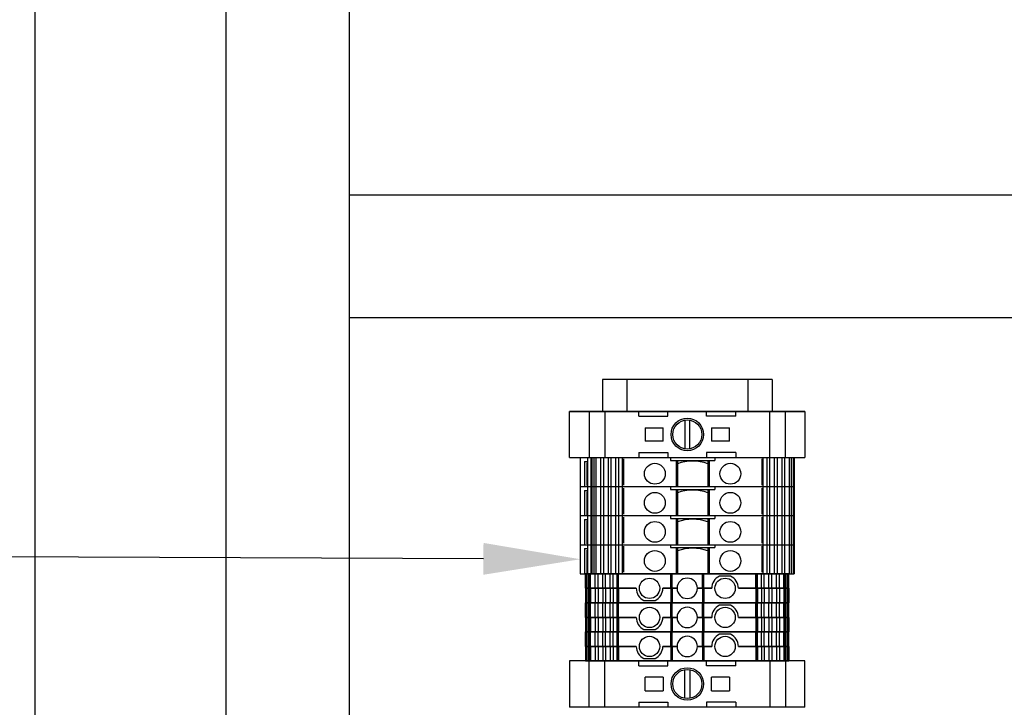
# Model space of a CAD drawing. Header units: inches. Extents: x 2954 to 6480, y 249 to 2776.
# Tile 55 of 105: x 3160 to 3364, y 1898 to 2040. Entities that reach past the tile are written whole.
import ezdxf
from ezdxf import colors
from ezdxf.entities.mleader import LeaderData, LeaderLine
from ezdxf.math import Vec2, Vec3

# ---------------------------------------------------------------- set-up
doc = ezdxf.new("R2010")
doc.units = ezdxf.units.IN
doc.header["$MEASUREMENT"] = 0
doc.layers.add('LV_PANEL MOUNT', color=7, linetype='Continuous')
doc.styles.get("Standard").update_dxf_attribs({"font": 'arial.ttf'})

# ---------------------------------------------------------------- blocks, each defined once
blk = doc.blocks.new('BTWP2.5-4T')
for p, q in [((-19.88, 5.06), (-19.92, 5.06)), ((-19.92, 2.06), (-19.92, 5.06)), ((-19.78, 5.06), (-19.88, 5.06)), ((-19.88, 2.06), (-19.88, 5.06)), ((-19.64, 5.06), (-19.78, 5.06)), ((-19.78, 2.06), (-19.78, 5.06)), ((-19.3, 5.06), (-19.64, 5.06)), ((-19.64, 2.06), (-19.64, 5.06)), ((-19.16, 5.06), (-19.3, 5.06)), ((-19.3, 2.06), (-19.3, 5.06)), ((-18.88, 5.06), (-19.16, 5.06)), ((-19.16, 2.06), (-19.16, 5.06)), ((-17.93, 5.06), (-18.88, 5.06)), ((-18.88, 2.06), (-18.88, 5.06)), ((-17.33, 5.06), (-17.93, 5.06)), ((-17.93, 2.06), (-17.93, 5.06)), ((-17.33, 2.06), (-17.33, 5.06)), ((-16.38, 5.06), (-17.33, 5.06)), ((-15.78, 5.06), (-16.38, 5.06)), ((-16.38, 2.06), (-16.38, 5.06)), ((-14.83, 5.06), (-15.78, 5.06)), ((-15.78, 2.06), (-15.78, 5.06)), ((-14.23, 5.06), (-14.83, 5.06)), ((-14.83, 2.06), (-14.83, 5.06)), ((-13.44, 5.06), (-14.23, 5.06)), ((-14.23, 2.06), (-14.23, 5.06)), ((-13.43, 5.06), (-13.44, 5.06)), ((-13.44, 5.06), (-13.44, 2.06)), ((-13.38, 5.06), (-13.43, 5.06)), ((-13.43, 2.06), (-13.43, 5.06)), ((-13.12, 5.06), (-13.38, 5.06)), ((-13.38, 2.06), (-13.38, 5.06)), ((-2.32, 5.06), (-13.12, 5.06)), ((-13.12, 2.06), (-13.12, 5.06)), ((-2.07, 5.06), (-2.32, 5.06)), ((-2.32, 2.06), (-2.32, 5.06)), ((-2.07, 2.06), (-2.07, 5.06)), ((4.23, 5.06), (-2.07, 5.06)), ((4.48, 5.06), (4.23, 5.06)), ((4.23, 2.06), (4.23, 5.06)), ((4.48, 2.06), (4.48, 5.06)), ((15.27, 5.06), (4.48, 5.06)), ((10.02, 4.56), (7.73, 4.56)), ((10.02, 4.56), (7.73, 4.56)), ((15.53, 5.06), (15.27, 5.06)), ((15.27, 2.06), (15.27, 5.06)), ((15.58, 5.06), (15.53, 5.06)), ((15.53, 2.06), (15.53, 5.06)), ((15.6, 5.06), (15.58, 5.06)), ((15.58, 2.06), (15.58, 5.06)), ((16.39, 5.06), (15.6, 5.06)), ((15.6, 2.06), (15.6, 5.06)), ((16.99, 5.06), (16.39, 5.06)), ((16.39, 2.06), (16.39, 5.06)), ((17.94, 5.06), (16.99, 5.06)), ((16.99, 2.06), (16.99, 5.06)), ((18.54, 5.06), (17.94, 5.06)), ((17.94, 2.06), (17.94, 5.06)), ((19.49, 5.06), (18.54, 5.06)), ((18.54, 2.06), (18.54, 5.06)), ((19.49, 2.06), (19.49, 5.06)), ((20.09, 5.06), (19.49, 5.06)), ((21.04, 5.06), (20.09, 5.06)), ((20.09, 2.06), (20.09, 5.06)), ((21.31, 5.06), (21.04, 5.06)), ((21.04, 2.06), (21.04, 5.06)), ((21.45, 5.06), (21.31, 5.06)), ((21.31, 2.06), (21.31, 5.06)), ((21.8, 5.06), (21.45, 5.06)), ((21.45, 2.06), (21.45, 5.06)), ((21.93, 5.06), (21.8, 5.06)), ((21.8, 2.06), (21.8, 5.06)), ((22.04, 5.06), (21.93, 5.06)), ((21.93, 2.06), (21.93, 5.06)), ((22.08, 5.06), (22.04, 5.06)), ((22.04, 2.06), (22.04, 5.06)), ((22.08, 2.06), (22.08, 5.06)), ((-19.88, 2.06), (-19.92, 2.06)), ((-19.92, 2.06), (-19.88, 2.06)), ((-19.92, 2.06), (-19.92, -0.94)), ((-19.78, 2.06), (-19.88, 2.06)), ((-19.88, 2.06), (-19.78, 2.06)), ((-19.88, 2.06), (-19.88, -0.94)), ((-19.64, 2.06), (-19.78, 2.06)), ((-19.78, 2.06), (-19.64, 2.06)), ((-19.78, 2.06), (-19.78, -0.94)), ((-19.3, 2.06), (-19.64, 2.06)), ((-19.64, 2.06), (-19.3, 2.06)), ((-19.64, 2.06), (-19.64, -0.94)), ((-19.16, 2.06), (-19.3, 2.06)), ((-19.3, 2.06), (-19.16, 2.06)), ((-19.3, 2.06), (-19.3, -0.94)), ((-18.88, 2.06), (-19.16, 2.06)), ((-19.16, 2.06), (-18.88, 2.06)), ((-19.16, 2.06), (-19.16, -0.94)), ((-17.93, 2.06), (-18.88, 2.06)), ((-18.88, 2.06), (-17.93, 2.06)), ((-18.88, 2.06), (-18.88, -0.94)), ((-17.33, 2.06), (-17.93, 2.06)), ((-17.93, 2.06), (-17.33, 2.06)), ((-17.93, 2.06), (-17.93, -0.94)), ((-17.33, 2.06), (-17.33, -0.94)), ((-16.38, 2.06), (-17.33, 2.06)), ((-17.33, 2.06), (-16.38, 2.06)), ((-15.78, 2.06), (-16.38, 2.06)), ((-16.38, 2.06), (-15.78, 2.06)), ((-16.38, 2.06), (-16.38, -0.94)), ((-14.83, 2.06), (-15.78, 2.06)), ((-15.78, 2.06), (-14.83, 2.06)), ((-15.78, 2.06), (-15.78, -0.94)), ((-14.23, 2.06), (-14.83, 2.06)), ((-14.83, 2.06), (-14.23, 2.06)), ((-14.83, 2.06), (-14.83, -0.94)), ((-13.44, 2.06), (-14.23, 2.06)), ((-14.23, 2.06), (-13.44, 2.06)), ((-14.23, 2.06), (-14.23, -0.94)), ((-13.43, 2.06), (-13.44, 2.06)), ((-13.44, 2.06), (-13.43, 2.06)), ((-13.44, 2.06), (-13.44, -0.94)), ((-13.38, 2.06), (-13.43, 2.06)), ((-13.43, 2.06), (-13.38, 2.06)), ((-13.43, 2.06), (-13.43, -0.94)), ((-13.12, 2.06), (-13.38, 2.06)), ((-13.38, 2.06), (-13.12, 2.06)), ((-13.38, 2.06), (-13.38, -0.94)), ((-13.12, 2.06), (-13.12, -0.94)), ((-9.47, 2.06), (-13.12, 2.06)), ((-13.12, 2.06), (-9.47, 2.06)), ((-2.32, 2.06), (-3.97, 2.06)), ((-3.97, 2.06), (-2.32, 2.06)), ((-2.07, 2.06), (-2.32, 2.06)), ((-2.32, 2.06), (-2.07, 2.06)), ((-2.32, 2.06), (-2.32, -0.94)), ((-1.02, 2.06), (-2.07, 2.06)), ((-2.07, 2.06), (-1.02, 2.06)), ((-2.07, 2.06), (-2.07, -0.94)), ((4.23, 2.06), (3.18, 2.06)), ((3.18, 2.06), (4.23, 2.06)), ((4.48, 2.06), (4.23, 2.06)), ((4.23, 2.06), (4.48, 2.06)), ((4.23, 2.06), (4.23, -0.94)), ((6.13, 2.06), (4.48, 2.06)), ((4.48, 2.06), (6.13, 2.06)), ((4.48, 2.06), (4.48, -0.94)), ((15.27, 2.06), (11.63, 2.06)), ((11.63, 2.06), (15.27, 2.06)), ((15.53, 2.06), (15.27, 2.06)), ((15.27, 2.06), (15.53, 2.06)), ((15.27, 2.06), (15.27, -0.94)), ((15.58, 2.06), (15.53, 2.06)), ((15.53, 2.06), (15.58, 2.06)), ((15.53, 2.06), (15.53, -0.94)), ((15.6, 2.06), (15.58, 2.06)), ((15.58, 2.06), (15.6, 2.06)), ((15.58, 2.06), (15.58, -0.94)), ((16.39, 2.06), (15.6, 2.06)), ((15.6, 2.06), (16.39, 2.06)), ((15.6, -0.94), (15.6, 2.06)), ((16.99, 2.06), (16.39, 2.06)), ((16.39, 2.06), (16.99, 2.06)), ((16.39, 2.06), (16.39, -0.94)), ((17.94, 2.06), (16.99, 2.06)), ((16.99, 2.06), (17.94, 2.06)), ((16.99, 2.06), (16.99, -0.94)), ((18.54, 2.06), (17.94, 2.06)), ((17.94, 2.06), (18.54, 2.06)), ((17.94, 2.06), (17.94, -0.94)), ((19.49, 2.06), (18.54, 2.06)), ((18.54, 2.06), (19.49, 2.06)), ((18.54, 2.06), (18.54, -0.94)), ((19.49, 2.06), (19.49, -0.94)), ((20.09, 2.06), (19.49, 2.06)), ((19.49, 2.06), (20.09, 2.06)), ((21.04, 2.06), (20.09, 2.06)), ((20.09, 2.06), (21.04, 2.06)), ((20.09, 2.06), (20.09, -0.94)), ((21.31, 2.06), (21.04, 2.06)), ((21.04, 2.06), (21.31, 2.06)), ((21.04, 2.06), (21.04, -0.94)), ((21.45, 2.06), (21.31, 2.06)), ((21.31, 2.06), (21.45, 2.06)), ((21.31, 2.06), (21.31, -0.94)), ((21.8, 2.06), (21.45, 2.06)), ((21.45, 2.06), (21.8, 2.06)), ((21.45, 2.06), (21.45, -0.94)), ((21.93, 2.06), (21.8, 2.06)), ((21.8, 2.06), (21.93, 2.06)), ((21.8, 2.06), (21.8, -0.94)), ((22.04, 2.06), (21.93, 2.06)), ((21.93, 2.06), (22.04, 2.06)), ((21.93, 2.06), (21.93, -0.94)), ((22.08, 2.06), (22.04, 2.06)), ((22.04, 2.06), (22.08, 2.06)), ((22.04, 2.06), (22.04, -0.94)), ((22.08, 2.06), (22.08, -0.94)), ((-19.92, -0.94), (-19.88, -0.94)), ((-19.88, -0.94), (-19.78, -0.94)), ((-19.78, -0.94), (-19.64, -0.94)), ((-19.64, -0.94), (-19.3, -0.94)), ((-19.3, -0.94), (-19.16, -0.94)), ((-19.16, -0.94), (-18.88, -0.94)), ((-18.88, -0.94), (-17.93, -0.94)), ((-17.93, -0.94), (-17.33, -0.94)), ((-17.33, -0.94), (-16.38, -0.94)), ((-16.38, -0.94), (-15.78, -0.94)), ((-15.78, -0.94), (-14.83, -0.94)), ((-14.83, -0.94), (-14.23, -0.94)), ((-14.23, -0.94), (-13.44, -0.94)), ((-13.44, -0.94), (-13.43, -0.94)), ((-13.43, -0.94), (-13.38, -0.94)), ((-13.38, -0.94), (-13.12, -0.94)), ((-13.12, -0.94), (-2.32, -0.94)), ((-7.87, -0.44), (-5.58, -0.44)), ((-7.87, -0.44), (-5.58, -0.44)), ((-2.32, -0.94), (-2.07, -0.94)), ((-2.07, -0.94), (4.23, -0.94)), ((4.23, -0.94), (4.48, -0.94)), ((4.48, -0.94), (15.27, -0.94)), ((15.27, -0.94), (15.53, -0.94)), ((15.53, -0.94), (15.58, -0.94)), ((15.58, -0.94), (15.6, -0.94)), ((15.6, -0.94), (16.39, -0.94)), ((16.39, -0.94), (16.99, -0.94)), ((16.99, -0.94), (17.94, -0.94)), ((17.94, -0.94), (18.54, -0.94)), ((18.54, -0.94), (19.49, -0.94)), ((19.49, -0.94), (20.09, -0.94)), ((20.09, -0.94), (21.04, -0.94)), ((21.04, -0.94), (21.31, -0.94)), ((21.31, -0.94), (21.45, -0.94)), ((21.45, -0.94), (21.8, -0.94)), ((21.8, -0.94), (21.93, -0.94)), ((21.93, -0.94), (22.04, -0.94)), ((22.04, -0.94), (22.08, -0.94))]:
    blk.add_line(p, q)
for centre in [(-6.72, 2.06), (8.88, 2.06)]:
    blk.add_circle(centre, 2.1)
for centre, radius, start, end in [((1.08, 2.06), 2.1, 0, 180), ((8.88, 2.06), 2.75, 114.62, 180), ((8.88, 2.06), 2.75, 114.62, 180), ((8.88, 2.06), 2.75, 0, 65.38), ((8.88, 2.06), 2.75, 0, 65.38), ((-6.72, 2.06), 2.75, 180, 245.38), ((-6.72, 2.06), 2.75, 180, 245.38), ((-6.72, 2.06), 2.75, 294.62, 0), ((-6.72, 2.06), 2.75, 294.62, 0), ((1.08, 2.06), 2.1, 180, 0)]:
    blk.add_arc(centre, radius, start, end)

msp = doc.modelspace()

# ---------------------------------------------------------------- linework, layer by layer
msp.add_lwpolyline([(3163.58, 2524.7), (3823.98, 2524.7), (3823.98, 949.9), (3163.58, 949.9)], close=True)
at = {"layer": 'LV_PANEL MOUNT'}
for p, q in [((3203.02, 1216.56), (3203.02, 2156.36)), ((3228.42, 2156.36), (3228.42, 1216.56)), ((3228.42, 2004), (3463.35, 2004)), ((3488.75, 1978.6), (3228.42, 1978.6)), ((3315.77, 1965.9), (3280.77, 1965.9)), ((3280.77, 1965.9), (3280.77, 1959.27)), ((3315.77, 1965.9), (3280.77, 1965.9)), ((3285.77, 1965.9), (3285.77, 1959.27)), ((3310.77, 1965.9), (3310.77, 1959.27)), ((3315.77, 1965.9), (3315.77, 1959.27)), ((3322.57, 1959.27), (3273.97, 1959.27)), ((3273.97, 1949.77), (3273.97, 1959.27)), ((3273.97, 1959.27), (3322.57, 1959.27)), ((3278.01, 1959.27), (3278.01, 1949.77)), ((3280.77, 1959.27), (3315.77, 1959.27)), ((3281.21, 1959.27), (3281.21, 1949.77)), ((3288.27, 1958.27), (3288.27, 1959.27)), ((3288.27, 1958.27), (3294.27, 1958.27)), ((3294.27, 1958.27), (3294.27, 1959.27)), ((3302.27, 1958.27), (3302.27, 1959.27)), ((3308.27, 1958.27), (3302.27, 1958.27)), ((3308.27, 1958.27), (3308.27, 1959.27)), ((3315.33, 1949.77), (3315.33, 1959.27)), ((3318.53, 1949.77), (3318.53, 1959.27)), ((3322.57, 1959.27), (3322.57, 1949.77)), ((3297.77, 1957.48), (3297.77, 1951.56)), ((3298.77, 1951.56), (3298.77, 1957.48)), ((3289.57, 1955.92), (3289.74, 1955.92)), ((3289.57, 1955.92), (3289.57, 1953.12)), ((3289.74, 1955.92), (3289.74, 1955.93)), ((3289.74, 1955.93), (3289.74, 1955.92)), ((3289.74, 1955.92), (3293.1, 1955.92)), ((3293.1, 1955.92), (3293.27, 1955.92)), ((3293.1, 1955.92), (3293.1, 1955.92)), ((3293.27, 1953.12), (3293.27, 1955.92)), ((3303.27, 1955.92), (3303.44, 1955.92)), ((3303.27, 1955.92), (3303.27, 1953.12)), ((3303.44, 1955.92), (3306.8, 1955.92)), ((3303.44, 1955.92), (3303.44, 1955.92)), ((3306.8, 1955.92), (3306.8, 1955.93)), ((3306.8, 1955.93), (3306.8, 1955.92)), ((3306.8, 1955.92), (3306.97, 1955.92)), ((3306.97, 1953.12), (3306.97, 1955.92)), ((3289.74, 1953.12), (3289.57, 1953.12)), ((3289.74, 1953.12), (3289.74, 1953.12)), ((3289.74, 1953.12), (3289.74, 1953.12)), ((3293.1, 1953.12), (3289.74, 1953.12)), ((3293.1, 1953.12), (3293.1, 1953.12)), ((3293.27, 1953.12), (3293.1, 1953.12)), ((3303.44, 1953.12), (3303.27, 1953.12)), ((3306.8, 1953.12), (3303.44, 1953.12)), ((3303.44, 1953.12), (3303.44, 1953.12)), ((3306.8, 1953.12), (3306.8, 1953.12)), ((3306.8, 1953.12), (3306.8, 1953.12)), ((3306.97, 1953.12), (3306.8, 1953.12)), ((3288.27, 1950.77), (3294.27, 1950.77)), ((3288.27, 1950.77), (3288.27, 1949.77)), ((3294.27, 1950.77), (3294.27, 1949.77)), ((3308.27, 1950.77), (3302.27, 1950.77)), ((3302.27, 1950.77), (3302.27, 1949.77)), ((3308.27, 1950.77), (3308.27, 1949.77)), ((3273.97, 1949.77), (3322.57, 1949.77)), ((3276.17, 1949.77), (3320.37, 1949.77)), ((3276.17, 1949.77), (3276.17, 1943.77)), ((3276.17, 1949.77), (3320.37, 1949.77)), ((3276.17, 1949.77), (3276.17, 1943.77)), ((3277.07, 1948.97), (3277.07, 1943.77)), ((3277.07, 1948.97), (3277.67, 1948.97)), ((3277.07, 1948.97), (3277.07, 1943.77)), ((3277.07, 1948.97), (3277.67, 1948.97)), ((3277.49, 1948.67), (3277.49, 1943.97)), ((3277.49, 1948.67), (3277.49, 1943.97)), ((3277.67, 1949.77), (3277.67, 1943.77)), ((3277.67, 1949.77), (3277.67, 1943.77)), ((3278.37, 1949.77), (3278.37, 1943.77)), ((3278.37, 1949.77), (3278.37, 1943.77)), ((3278.57, 1949.77), (3278.57, 1943.77)), ((3278.57, 1949.77), (3278.57, 1943.77)), ((3279, 1949.77), (3279, 1943.77)), ((3279, 1949.77), (3279, 1943.77)), ((3279.41, 1949.77), (3279.41, 1943.77)), ((3279.41, 1949.77), (3279.41, 1943.77)), ((3280.36, 1949.77), (3280.36, 1943.77)), ((3280.36, 1949.77), (3280.36, 1943.77)), ((3280.96, 1949.77), (3280.96, 1943.77)), ((3280.96, 1949.77), (3280.96, 1943.77)), ((3281.91, 1949.77), (3281.91, 1943.77)), ((3281.91, 1949.77), (3281.91, 1943.77)), ((3282.51, 1949.77), (3282.51, 1943.77)), ((3282.51, 1949.77), (3282.51, 1943.77)), ((3283.46, 1949.77), (3283.46, 1943.77)), ((3283.46, 1949.77), (3283.46, 1943.77)), ((3284.06, 1949.77), (3284.06, 1943.77)), ((3284.06, 1949.77), (3284.06, 1943.77)), ((3284.85, 1949.77), (3284.85, 1943.77)), ((3284.85, 1949.77), (3284.85, 1943.77)), ((3285.08, 1949.47), (3285.08, 1944.07)), ((3285.08, 1949.47), (3285.08, 1944.07)), ((3294.77, 1949.77), (3294.77, 1949.17)), ((3294.77, 1949.77), (3294.77, 1949.17)), ((3294.77, 1949.17), (3303.97, 1949.17)), ((3294.77, 1949.17), (3303.97, 1949.17)), ((3295.97, 1949.17), (3295.97, 1943.77)), ((3295.97, 1949.17), (3295.97, 1943.77)), ((3296.22, 1949.17), (3296.22, 1943.77)), ((3296.22, 1949.17), (3296.22, 1943.77)), ((3302.52, 1949.17), (3302.52, 1943.77)), ((3302.52, 1949.17), (3302.52, 1943.77)), ((3302.77, 1949.17), (3302.77, 1943.77)), ((3302.77, 1949.17), (3302.77, 1943.77)), ((3303.97, 1949.77), (3303.97, 1949.17)), ((3303.97, 1949.77), (3303.97, 1949.17)), ((3313.66, 1949.47), (3313.66, 1944.07)), ((3313.66, 1949.47), (3313.66, 1944.07)), ((3313.89, 1949.77), (3313.89, 1943.77)), ((3313.89, 1949.77), (3313.89, 1943.77)), ((3314.68, 1949.77), (3314.68, 1943.77)), ((3314.68, 1949.77), (3314.68, 1943.77)), ((3315.28, 1949.77), (3315.28, 1943.77)), ((3315.28, 1949.77), (3315.28, 1943.77)), ((3316.23, 1949.77), (3316.23, 1943.77)), ((3316.23, 1949.77), (3316.23, 1943.77)), ((3316.83, 1949.77), (3316.83, 1943.77)), ((3316.83, 1949.77), (3316.83, 1943.77)), ((3317.78, 1949.77), (3317.78, 1943.77)), ((3317.78, 1949.77), (3317.78, 1943.77)), ((3318.38, 1949.77), (3318.38, 1943.77)), ((3318.38, 1949.77), (3318.38, 1943.77)), ((3319.33, 1949.77), (3319.33, 1943.77)), ((3319.33, 1949.77), (3319.33, 1943.77)), ((3319.74, 1949.77), (3319.74, 1943.77)), ((3319.74, 1949.77), (3319.74, 1943.77)), ((3320.17, 1949.77), (3320.17, 1943.77)), ((3320.17, 1949.77), (3320.17, 1943.77)), ((3320.37, 1949.77), (3320.37, 1943.77)), ((3320.37, 1949.77), (3320.37, 1943.77)), ((3276.17, 1943.77), (3320.37, 1943.77)), ((3276.17, 1943.77), (3320.37, 1943.77)), ((3276.17, 1943.77), (3276.17, 1937.77)), ((3276.17, 1943.77), (3320.37, 1943.77)), ((3276.17, 1943.77), (3320.37, 1943.77)), ((3276.17, 1943.77), (3276.17, 1937.77)), ((3277.07, 1942.97), (3277.07, 1937.77)), ((3277.07, 1942.97), (3277.67, 1942.97)), ((3277.07, 1942.97), (3277.07, 1937.77)), ((3277.07, 1942.97), (3277.67, 1942.97)), ((3277.49, 1942.67), (3277.49, 1937.97)), ((3277.49, 1942.67), (3277.49, 1937.97)), ((3277.67, 1943.77), (3277.67, 1937.77)), ((3277.67, 1943.77), (3277.67, 1937.77)), ((3278.37, 1943.77), (3278.37, 1937.77)), ((3278.37, 1943.77), (3278.37, 1937.77)), ((3278.57, 1943.77), (3278.57, 1937.77)), ((3278.57, 1943.77), (3278.57, 1937.77)), ((3279, 1943.77), (3279, 1937.77)), ((3279, 1943.77), (3279, 1937.77)), ((3279.41, 1943.77), (3279.41, 1937.77)), ((3279.41, 1943.77), (3279.41, 1937.77)), ((3280.36, 1943.77), (3280.36, 1937.77)), ((3280.36, 1943.77), (3280.36, 1937.77)), ((3280.96, 1943.77), (3280.96, 1937.77)), ((3280.96, 1943.77), (3280.96, 1937.77)), ((3281.91, 1943.77), (3281.91, 1937.77)), ((3281.91, 1943.77), (3281.91, 1937.77)), ((3282.51, 1943.77), (3282.51, 1937.77)), ((3282.51, 1943.77), (3282.51, 1937.77)), ((3283.46, 1943.77), (3283.46, 1937.77)), ((3283.46, 1943.77), (3283.46, 1937.77)), ((3284.06, 1943.77), (3284.06, 1937.77)), ((3284.06, 1943.77), (3284.06, 1937.77)), ((3284.85, 1943.77), (3284.85, 1937.77)), ((3284.85, 1943.77), (3284.85, 1937.77)), ((3285.08, 1943.47), (3285.08, 1938.07)), ((3285.08, 1943.47), (3285.08, 1938.07)), ((3294.77, 1943.77), (3294.77, 1943.17)), ((3294.77, 1943.77), (3294.77, 1943.17)), ((3294.77, 1943.17), (3303.97, 1943.17)), ((3294.77, 1943.17), (3303.97, 1943.17)), ((3295.97, 1943.17), (3295.97, 1937.77)), ((3295.97, 1943.17), (3295.97, 1937.77)), ((3296.22, 1943.17), (3296.22, 1937.77)), ((3296.22, 1943.17), (3296.22, 1937.77)), ((3302.52, 1943.17), (3302.52, 1937.77)), ((3302.52, 1943.17), (3302.52, 1937.77)), ((3302.77, 1943.17), (3302.77, 1937.77)), ((3302.77, 1943.17), (3302.77, 1937.77)), ((3303.97, 1943.77), (3303.97, 1943.17)), ((3303.97, 1943.77), (3303.97, 1943.17)), ((3313.66, 1943.47), (3313.66, 1938.07)), ((3313.66, 1943.47), (3313.66, 1938.07)), ((3313.89, 1943.77), (3313.89, 1937.77)), ((3313.89, 1943.77), (3313.89, 1937.77)), ((3314.68, 1943.77), (3314.68, 1937.77)), ((3314.68, 1943.77), (3314.68, 1937.77)), ((3315.28, 1943.77), (3315.28, 1937.77)), ((3315.28, 1943.77), (3315.28, 1937.77)), ((3316.23, 1943.77), (3316.23, 1937.77)), ((3316.23, 1943.77), (3316.23, 1937.77)), ((3316.83, 1943.77), (3316.83, 1937.77)), ((3316.83, 1943.77), (3316.83, 1937.77)), ((3317.78, 1943.77), (3317.78, 1937.77)), ((3317.78, 1943.77), (3317.78, 1937.77)), ((3318.38, 1943.77), (3318.38, 1937.77)), ((3318.38, 1943.77), (3318.38, 1937.77)), ((3319.33, 1943.77), (3319.33, 1937.77)), ((3319.33, 1943.77), (3319.33, 1937.77)), ((3319.74, 1943.77), (3319.74, 1937.77)), ((3319.74, 1943.77), (3319.74, 1937.77)), ((3320.17, 1943.77), (3320.17, 1937.77)), ((3320.17, 1943.77), (3320.17, 1937.77)), ((3320.37, 1943.77), (3320.37, 1937.77)), ((3320.37, 1943.77), (3320.37, 1937.77)), ((3276.17, 1937.77), (3320.37, 1937.77)), ((3276.17, 1937.77), (3320.37, 1937.77)), ((3276.17, 1937.77), (3276.17, 1931.77)), ((3276.17, 1937.77), (3320.37, 1937.77)), ((3276.17, 1937.77), (3320.37, 1937.77)), ((3276.17, 1937.77), (3276.17, 1931.77)), ((3277.07, 1936.97), (3277.07, 1931.77)), ((3277.07, 1936.97), (3277.67, 1936.97)), ((3277.07, 1936.97), (3277.07, 1931.77)), ((3277.07, 1936.97), (3277.67, 1936.97)), ((3277.49, 1936.67), (3277.49, 1931.97)), ((3277.49, 1936.67), (3277.49, 1931.97)), ((3277.67, 1937.77), (3277.67, 1931.77)), ((3277.67, 1937.77), (3277.67, 1931.77)), ((3278.37, 1937.77), (3278.37, 1931.77)), ((3278.37, 1937.77), (3278.37, 1931.77)), ((3278.57, 1937.77), (3278.57, 1931.77)), ((3278.57, 1937.77), (3278.57, 1931.77)), ((3279, 1937.77), (3279, 1931.77)), ((3279, 1937.77), (3279, 1931.77)), ((3279.41, 1937.77), (3279.41, 1931.77)), ((3279.41, 1937.77), (3279.41, 1931.77)), ((3280.36, 1937.77), (3280.36, 1931.77)), ((3280.36, 1937.77), (3280.36, 1931.77)), ((3280.96, 1937.77), (3280.96, 1931.77)), ((3280.96, 1937.77), (3280.96, 1931.77)), ((3281.91, 1937.77), (3281.91, 1931.77)), ((3281.91, 1937.77), (3281.91, 1931.77)), ((3282.51, 1937.77), (3282.51, 1931.77)), ((3282.51, 1937.77), (3282.51, 1931.77)), ((3283.46, 1937.77), (3283.46, 1931.77)), ((3283.46, 1937.77), (3283.46, 1931.77)), ((3284.06, 1937.77), (3284.06, 1931.77)), ((3284.06, 1937.77), (3284.06, 1931.77)), ((3284.85, 1937.77), (3284.85, 1931.77)), ((3284.85, 1937.77), (3284.85, 1931.77)), ((3285.08, 1937.47), (3285.08, 1932.07)), ((3285.08, 1937.47), (3285.08, 1932.07)), ((3294.77, 1937.77), (3294.77, 1937.17)), ((3294.77, 1937.77), (3294.77, 1937.17)), ((3294.77, 1937.17), (3303.97, 1937.17)), ((3294.77, 1937.17), (3303.97, 1937.17)), ((3295.97, 1937.17), (3295.97, 1931.77)), ((3295.97, 1937.17), (3295.97, 1931.77)), ((3296.22, 1937.17), (3296.22, 1931.77)), ((3296.22, 1937.17), (3296.22, 1931.77)), ((3302.52, 1937.17), (3302.52, 1931.77)), ((3302.52, 1937.17), (3302.52, 1931.77)), ((3302.77, 1937.17), (3302.77, 1931.77)), ((3302.77, 1937.17), (3302.77, 1931.77)), ((3303.97, 1937.77), (3303.97, 1937.17)), ((3303.97, 1937.77), (3303.97, 1937.17)), ((3313.66, 1937.47), (3313.66, 1932.07)), ((3313.66, 1937.47), (3313.66, 1932.07)), ((3313.89, 1937.77), (3313.89, 1931.77)), ((3313.89, 1937.77), (3313.89, 1931.77)), ((3314.68, 1937.77), (3314.68, 1931.77)), ((3314.68, 1937.77), (3314.68, 1931.77)), ((3315.28, 1937.77), (3315.28, 1931.77)), ((3315.28, 1937.77), (3315.28, 1931.77)), ((3316.23, 1937.77), (3316.23, 1931.77)), ((3316.23, 1937.77), (3316.23, 1931.77)), ((3316.83, 1937.77), (3316.83, 1931.77)), ((3316.83, 1937.77), (3316.83, 1931.77)), ((3317.78, 1937.77), (3317.78, 1931.77)), ((3317.78, 1937.77), (3317.78, 1931.77)), ((3318.38, 1937.77), (3318.38, 1931.77)), ((3318.38, 1937.77), (3318.38, 1931.77)), ((3319.33, 1937.77), (3319.33, 1931.77)), ((3319.33, 1937.77), (3319.33, 1931.77)), ((3319.74, 1937.77), (3319.74, 1931.77)), ((3319.74, 1937.77), (3319.74, 1931.77)), ((3320.17, 1937.77), (3320.17, 1931.77)), ((3320.17, 1937.77), (3320.17, 1931.77)), ((3320.37, 1937.77), (3320.37, 1931.77)), ((3320.37, 1937.77), (3320.37, 1931.77)), ((3276.17, 1931.77), (3320.37, 1931.77)), ((3276.17, 1931.77), (3320.37, 1931.77)), ((3276.17, 1931.77), (3276.17, 1925.77)), ((3276.17, 1931.77), (3320.37, 1931.77)), ((3276.17, 1931.77), (3320.37, 1931.77)), ((3276.17, 1931.77), (3276.17, 1925.77)), ((3277.07, 1930.97), (3277.07, 1925.77)), ((3277.07, 1930.97), (3277.67, 1930.97)), ((3277.07, 1930.97), (3277.07, 1925.77)), ((3277.07, 1930.97), (3277.67, 1930.97)), ((3277.49, 1930.67), (3277.49, 1925.97)), ((3277.49, 1930.67), (3277.49, 1925.97)), ((3277.67, 1931.77), (3277.67, 1925.77)), ((3277.67, 1931.77), (3277.67, 1925.77)), ((3278.37, 1931.77), (3278.37, 1925.77)), ((3278.37, 1931.77), (3278.37, 1925.77)), ((3278.57, 1931.77), (3278.57, 1925.77)), ((3278.57, 1931.77), (3278.57, 1925.77)), ((3279, 1931.77), (3279, 1925.77)), ((3279, 1931.77), (3279, 1925.77)), ((3279.41, 1931.77), (3279.41, 1925.77)), ((3279.41, 1931.77), (3279.41, 1925.77)), ((3280.36, 1931.77), (3280.36, 1925.77)), ((3280.36, 1931.77), (3280.36, 1925.77)), ((3280.96, 1931.77), (3280.96, 1925.77)), ((3280.96, 1931.77), (3280.96, 1925.77)), ((3281.91, 1931.77), (3281.91, 1925.77)), ((3281.91, 1931.77), (3281.91, 1925.77)), ((3282.51, 1931.77), (3282.51, 1925.77)), ((3282.51, 1931.77), (3282.51, 1925.77)), ((3283.46, 1931.77), (3283.46, 1925.77)), ((3283.46, 1931.77), (3283.46, 1925.77)), ((3284.06, 1931.77), (3284.06, 1925.77)), ((3284.06, 1931.77), (3284.06, 1925.77)), ((3284.85, 1931.77), (3284.85, 1925.77)), ((3284.85, 1931.77), (3284.85, 1925.77)), ((3285.08, 1931.47), (3285.08, 1926.07)), ((3285.08, 1931.47), (3285.08, 1926.07)), ((3294.77, 1931.77), (3294.77, 1931.17)), ((3294.77, 1931.77), (3294.77, 1931.17)), ((3294.77, 1931.17), (3303.97, 1931.17)), ((3294.77, 1931.17), (3303.97, 1931.17)), ((3295.97, 1931.17), (3295.97, 1925.77)), ((3295.97, 1931.17), (3295.97, 1925.77)), ((3296.22, 1931.17), (3296.22, 1925.77)), ((3296.22, 1931.17), (3296.22, 1925.77)), ((3302.52, 1931.17), (3302.52, 1925.77)), ((3302.52, 1931.17), (3302.52, 1925.77)), ((3302.77, 1931.17), (3302.77, 1925.77)), ((3302.77, 1931.17), (3302.77, 1925.77)), ((3303.97, 1931.77), (3303.97, 1931.17)), ((3303.97, 1931.77), (3303.97, 1931.17)), ((3313.66, 1931.47), (3313.66, 1926.07)), ((3313.66, 1931.47), (3313.66, 1926.07)), ((3313.89, 1931.77), (3313.89, 1925.77)), ((3313.89, 1931.77), (3313.89, 1925.77)), ((3314.68, 1931.77), (3314.68, 1925.77)), ((3314.68, 1931.77), (3314.68, 1925.77)), ((3315.28, 1931.77), (3315.28, 1925.77)), ((3315.28, 1931.77), (3315.28, 1925.77)), ((3316.23, 1931.77), (3316.23, 1925.77)), ((3316.23, 1931.77), (3316.23, 1925.77)), ((3316.83, 1931.77), (3316.83, 1925.77)), ((3316.83, 1931.77), (3316.83, 1925.77)), ((3317.78, 1931.77), (3317.78, 1925.77)), ((3317.78, 1931.77), (3317.78, 1925.77)), ((3318.38, 1931.77), (3318.38, 1925.77)), ((3318.38, 1931.77), (3318.38, 1925.77)), ((3319.33, 1931.77), (3319.33, 1925.77)), ((3319.33, 1931.77), (3319.33, 1925.77)), ((3319.74, 1931.77), (3319.74, 1925.77)), ((3319.74, 1931.77), (3319.74, 1925.77)), ((3320.17, 1931.77), (3320.17, 1925.77)), ((3320.17, 1931.77), (3320.17, 1925.77)), ((3320.37, 1931.77), (3320.37, 1925.77)), ((3320.37, 1931.77), (3320.37, 1925.77)), ((3276.17, 1925.77), (3320.37, 1925.77)), ((3276.17, 1925.77), (3320.37, 1925.77)), ((3276.17, 1925.77), (3320.37, 1925.77)), ((3276.17, 1925.77), (3320.37, 1925.77)), ((3273.97, 1907.77), (3273.97, 1898.27)), ((3322.57, 1907.77), (3273.97, 1907.77)), ((3322.57, 1907.77), (3273.97, 1907.77)), ((3273.97, 1907.77), (3273.97, 1898.27)), ((3322.57, 1907.77), (3273.97, 1907.77)), ((3322.57, 1907.77), (3273.97, 1907.77)), ((3278.01, 1898.27), (3278.01, 1907.77)), ((3278.01, 1898.27), (3278.01, 1907.77)), ((3281.21, 1898.27), (3281.21, 1907.77)), ((3281.21, 1898.27), (3281.21, 1907.77)), ((3288.27, 1906.77), (3288.27, 1907.77)), ((3288.27, 1906.77), (3288.27, 1907.77)), ((3294.27, 1906.77), (3294.27, 1907.77)), ((3294.27, 1906.77), (3294.27, 1907.77)), ((3302.27, 1906.77), (3302.27, 1907.77)), ((3302.27, 1906.77), (3302.27, 1907.77)), ((3308.27, 1906.77), (3308.27, 1907.77)), ((3308.27, 1906.77), (3308.27, 1907.77)), ((3315.33, 1907.77), (3315.33, 1898.27)), ((3315.33, 1907.77), (3315.33, 1898.27)), ((3318.53, 1907.77), (3318.53, 1898.27)), ((3318.53, 1907.77), (3318.53, 1898.27)), ((3322.57, 1898.27), (3322.57, 1907.77)), ((3322.57, 1898.27), (3322.57, 1907.77)), ((3288.27, 1906.77), (3294.27, 1906.77)), ((3288.27, 1906.77), (3294.27, 1906.77)), ((3297.77, 1900.06), (3297.77, 1905.98)), ((3297.77, 1900.06), (3297.77, 1905.98)), ((3298.77, 1905.98), (3298.77, 1900.06)), ((3298.77, 1905.98), (3298.77, 1900.06)), ((3308.27, 1906.77), (3302.27, 1906.77)), ((3308.27, 1906.77), (3302.27, 1906.77)), ((3289.57, 1901.62), (3289.57, 1904.42)), ((3289.74, 1904.42), (3289.57, 1904.42)), ((3289.57, 1901.62), (3289.57, 1904.42)), ((3289.74, 1904.42), (3289.57, 1904.42)), ((3289.74, 1904.42), (3289.74, 1904.43)), ((3289.74, 1904.43), (3289.74, 1904.42)), ((3289.74, 1904.42), (3289.74, 1904.43)), ((3289.74, 1904.43), (3289.74, 1904.42)), ((3293.1, 1904.42), (3289.74, 1904.42)), ((3293.1, 1904.42), (3289.74, 1904.42)), ((3293.27, 1904.42), (3293.1, 1904.42)), ((3293.1, 1904.42), (3293.1, 1904.42)), ((3293.27, 1904.42), (3293.1, 1904.42)), ((3293.1, 1904.42), (3293.1, 1904.42)), ((3293.27, 1904.42), (3293.27, 1901.62)), ((3293.27, 1904.42), (3293.27, 1901.62)), ((3303.44, 1904.42), (3303.27, 1904.42)), ((3303.27, 1901.62), (3303.27, 1904.42)), ((3303.44, 1904.42), (3303.27, 1904.42)), ((3303.27, 1901.62), (3303.27, 1904.42)), ((3303.44, 1904.42), (3303.44, 1904.42)), ((3306.8, 1904.42), (3303.44, 1904.42)), ((3303.44, 1904.42), (3303.44, 1904.42)), ((3306.8, 1904.42), (3303.44, 1904.42)), ((3306.8, 1904.42), (3306.8, 1904.43)), ((3306.8, 1904.43), (3306.8, 1904.42)), ((3306.8, 1904.42), (3306.8, 1904.43)), ((3306.8, 1904.43), (3306.8, 1904.42)), ((3306.97, 1904.42), (3306.8, 1904.42)), ((3306.97, 1904.42), (3306.8, 1904.42)), ((3306.97, 1904.42), (3306.97, 1901.62)), ((3306.97, 1904.42), (3306.97, 1901.62)), ((3289.57, 1901.62), (3289.74, 1901.62)), ((3289.57, 1901.62), (3289.74, 1901.62)), ((3289.74, 1901.62), (3289.74, 1901.62)), ((3289.74, 1901.62), (3293.1, 1901.62)), ((3289.74, 1901.62), (3289.74, 1901.62)), ((3289.74, 1901.62), (3289.74, 1901.62)), ((3289.74, 1901.62), (3293.1, 1901.62)), ((3289.74, 1901.62), (3289.74, 1901.62)), ((3293.1, 1901.62), (3293.27, 1901.62)), ((3293.1, 1901.62), (3293.1, 1901.62)), ((3293.1, 1901.62), (3293.27, 1901.62)), ((3293.1, 1901.62), (3293.1, 1901.62)), ((3303.27, 1901.62), (3303.44, 1901.62)), ((3303.27, 1901.62), (3303.44, 1901.62)), ((3303.44, 1901.62), (3303.44, 1901.62)), ((3303.44, 1901.62), (3306.8, 1901.62)), ((3303.44, 1901.62), (3303.44, 1901.62)), ((3303.44, 1901.62), (3306.8, 1901.62)), ((3306.8, 1901.62), (3306.8, 1901.62)), ((3306.8, 1901.62), (3306.8, 1901.62)), ((3306.8, 1901.62), (3306.97, 1901.62)), ((3306.8, 1901.62), (3306.8, 1901.62)), ((3306.8, 1901.62), (3306.8, 1901.62)), ((3306.8, 1901.62), (3306.97, 1901.62)), ((3322.57, 1898.27), (3273.97, 1898.27)), ((3322.57, 1898.27), (3273.97, 1898.27)), ((3288.27, 1899.27), (3294.27, 1899.27)), ((3288.27, 1899.27), (3288.27, 1898.27)), ((3288.27, 1899.27), (3294.27, 1899.27)), ((3288.27, 1899.27), (3288.27, 1898.27)), ((3294.27, 1899.27), (3294.27, 1898.27)), ((3294.27, 1899.27), (3294.27, 1898.27)), ((3308.27, 1899.27), (3302.27, 1899.27)), ((3302.27, 1899.27), (3302.27, 1898.27)), ((3308.27, 1899.27), (3302.27, 1899.27)), ((3302.27, 1899.27), (3302.27, 1898.27)), ((3308.27, 1899.27), (3308.27, 1898.27)), ((3308.27, 1899.27), (3308.27, 1898.27))]:
    msp.add_line(p, q, dxfattribs=at)
for centre, radius in [((3298.27, 1954.52), 3.36), ((3298.27, 1954.52), 3), ((3291.57, 1946.42), 2.15), ((3291.57, 1946.42), 2.15), ((3307.17, 1946.42), 2.15), ((3307.17, 1946.42), 2.15), ((3291.57, 1940.42), 2.15), ((3291.57, 1940.42), 2.15), ((3307.17, 1940.42), 2.15), ((3307.17, 1940.42), 2.15), ((3291.57, 1934.42), 2.15), ((3291.57, 1934.42), 2.15), ((3307.17, 1934.42), 2.15), ((3307.17, 1934.42), 2.15), ((3291.57, 1928.42), 2.15), ((3291.57, 1928.42), 2.15), ((3307.17, 1928.42), 2.15), ((3307.17, 1928.42), 2.15), ((3298.27, 1903.02), 3.36), ((3298.27, 1903.02), 3.36), ((3298.27, 1903.02), 3), ((3298.27, 1903.02), 3)]:
    msp.add_circle(centre, radius, dxfattribs=at)
for centre in [(3299.37, 1939.73), (3299.37, 1939.73), (3299.37, 1933.73), (3299.37, 1933.73), (3299.37, 1927.73), (3299.37, 1927.73), (3299.37, 1921.73), (3299.37, 1921.73)]:
    msp.add_arc(centre, 9.3, 70.1916, 109.8084, dxfattribs=at)
for p in [(3280.53, 1959.27), (3280.77, 1959.27), (3316.01, 1907.77), (3316.01, 1907.77)]:
    msp.add_point(p, dxfattribs=at)

# ---------------------------------------------------------------- block references
for p in [(3297.19, 1920.71), (3297.19, 1914.71), (3297.19, 1908.71)]:
    msp.add_blockref('BTWP2.5-4T', p, dxfattribs=at)

# ---------------------------------------------------------------- leaders
ml = msp.add_multileader_mtext('Standard', dxfattribs=at)
ml.set_content('TS1', color=256)
ml.set_leader_properties()
ml.build(insert=Vec2(0, 0))
ml.multileader.update_dxf_attribs({"dogleg_length": 20.76, "arrow_head_size": 20})
ctx = ml.context
ctx.base_point, ctx.char_height, ctx.arrow_head_size, ctx.landing_gap_size, ctx.plane_origin = Vec3(3064.69, 1929.29), 16, 20, 12, Vec3(3117.55, 1901.58)
ctx.attachment_type = 2
notes = []
notes.append((ctx, [(0, (1, 1, 0), (3149.69, 1929.29), (-1, 0), 24.64, [(0, [(3276.17, 1928.77)], 0, [])])]))
ctx.mtext.insert, ctx.mtext.flow_direction = Vec3(3076.69, 1937.42), 5
for ctx, leaders in notes:
    for number, flags, end, landing, length, lines in leaders:
        leader = LeaderData()
        leader.index, (leader.has_last_leader_line, leader.has_dogleg_vector, leader.attachment_direction) = number, flags
        leader.last_leader_point, leader.dogleg_vector, leader.dogleg_length = Vec3(end), Vec3(landing), length
        for number, points, colour, breaks in lines:
            line = LeaderLine()
            line.index, line.vertices, line.color, line.breaks = number, Vec3.list(points), colors.encode_raw_color(colour), breaks
            leader.lines.append(line)
        ctx.leaders.append(leader)

doc.saveas('drawing.dxf')
